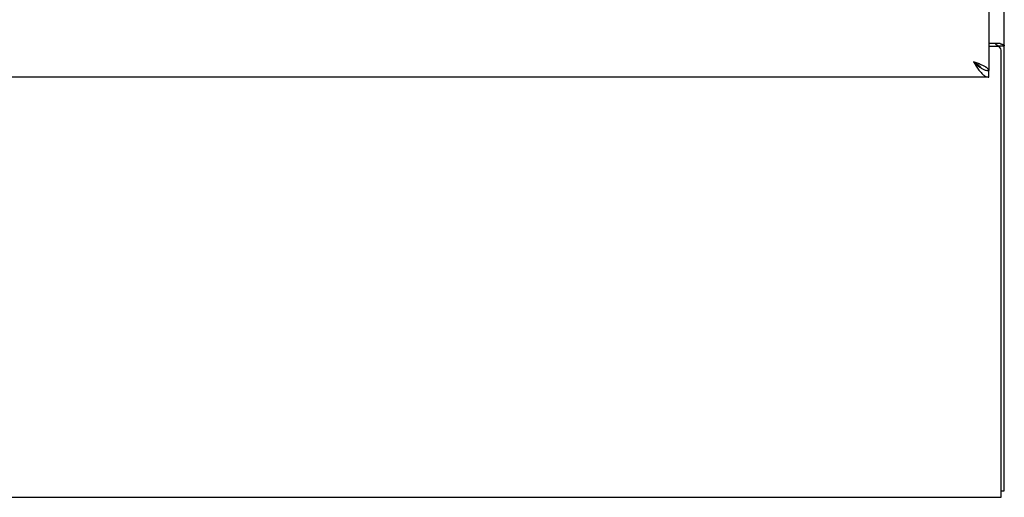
# Model space of a CAD drawing. Header units: inches. Extents: x 0 to 255, y -1 to 165.
# Tile 32 of 76: x 91.1 to 106.92, y 37.52 to 45.19. Entities that reach past the tile are written whole.
import ezdxf

# ---------------------------------------------------------------- set-up
doc = ezdxf.new("R2010")
doc.units = ezdxf.units.IN
doc.header["$LTSCALE"] = 14.034771
doc.header["$MEASUREMENT"] = 0
doc.layers.get('0').update_dxf_attribs({"linetype": 'CONTINUOUS'})
doc.layers.add('DIMENSIONS', color=7, linetype='CONTINUOUS')
doc.styles.get("Standard").update_dxf_attribs({"font": 'txt', "width": 0.8})
doc.dimstyles.new('DIMSTYLE_3', dxfattribs={"dimtxt": 1.170815, "dimasz": 1.501045, "dimexe": 0.09, "dimexo": 0.07, "dimgap": 0.039, "dimtad": 0, "dimtih": 1, "dimtoh": 1, "dimzin": 4, "dimdsep": 46, "dimtxsty": 'Standard', "dimblk": '_FILLED', "dimblk1": '_FILLED', "dimblk2": '_FILLED', "dimcen": 0.09, "dimadec": 0, "dimazin": 0, "dimtfac": 1, "dimtofl": 0, "dimtmove": 0, "dimatfit": 3, "dimldrblk": '_FILLED', "dimfxl": 0, "dimtolj": 1, "dimtzin": 4, "dimarcsym": 0})

# ---------------------------------------------------------------- blocks, each defined once
blk = doc.blocks.new('_FILLED')
at = {"color": 0, "linetype": 'ByBlock'}
blk.add_solid([(0, 0), (-1, 0.2), (-1, -0.2)], dxfattribs=at)
blk = doc.blocks.new('*D13')
at = {"layer": 'DIMENSIONS', "color": 2, "linetype": 'Continuous'}
for p, q in [((83.858, 109.31), (80.856, 109.31)), ((87.483, 109.31), (90.366, 109.31))]:
    blk.add_line(p, q, dxfattribs=at)
at = {"layer": 'DIMENSIONS', "color": 2, "linetype": 'Continuous', "xscale": 1.5010450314, "yscale": 1.5010450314, "zscale": 1.5010450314}
blk.add_blockref('_FILLED', (83.858, 109.31), dxfattribs=at)
at = {"layer": 'DIMENSIONS', "color": 2, "linetype": 'Continuous', "xscale": 1.5010450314, "yscale": 1.5010450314, "zscale": 1.5010450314, "rotation": 180}
blk.add_blockref('_FILLED', (87.483, 109.31), dxfattribs=at)
at = {"layer": 'DIMENSIONS', "color": 2, "linetype": 'Continuous', "insert": (90.951, 109.895), "char_height": 1.1708, "width": 3.74661, "attachment_point": 1, "line_spacing_factor": 0.9}
blk.add_mtext('3.63', dxfattribs=at)

msp = doc.modelspace()

# ---------------------------------------------------------------- linework, layer by layer
at = {"color": 3, "linetype": 'Continuous'}
for p, q in [((106.92, 37.621), (106.92, 127.413)), ((106.67, 124.663), (106.67, 44.371)), ((106.67, 44.81), (106.85, 44.81)), ((106.808, 44.758), (106.67, 44.758)), ((106.868, 37.517), (106.868, 44.698)), ((106.67, 44.267), (83.858, 44.267)), ((58.972, 37.517), (106.868, 37.517))]:
    msp.add_line(p, q, dxfattribs=at)
at = {"color": 7, "linetype": 'Continuous'}
for p, q in [((106.816, 44.769), (106.92, 44.769)), ((106.816, 44.769), (106.816, 44.757)), ((106.547, 44.413), (106.558, 44.406)), ((106.67, 44.267), (106.67, 44.371)), ((106.868, 37.621), (106.92, 37.621))]:
    msp.add_line(p, q, dxfattribs=at)
for points in [[(106.776, 44.81), (106.776, 44.807), (106.776, 44.805), (106.777, 44.803), (106.777, 44.801), (106.778, 44.8), (106.779, 44.798), (106.781, 44.796), (106.782, 44.795), (106.784, 44.793), (106.787, 44.791), (106.789, 44.79), (106.791, 44.789), (106.793, 44.788), (106.796, 44.786), (106.801, 44.784)], [(106.801, 44.784), (106.803, 44.782), (106.806, 44.781), (106.808, 44.78), (106.81, 44.778), (106.812, 44.777), (106.814, 44.775), (106.815, 44.774), (106.816, 44.772), (106.816, 44.77), (106.816, 44.769)], [(106.424, 44.514), (106.435, 44.503), (106.446, 44.493), (106.457, 44.483), (106.468, 44.473), (106.48, 44.464), (106.491, 44.454), (106.502, 44.445), (106.513, 44.436), (106.524, 44.428), (106.536, 44.42), (106.547, 44.413)], [(106.554, 44.408), (106.551, 44.414), (106.545, 44.421), (106.539, 44.428), (106.532, 44.435), (106.524, 44.442), (106.516, 44.449), (106.507, 44.457), (106.498, 44.464), (106.488, 44.471), (106.478, 44.478), (106.468, 44.485), (106.457, 44.492), (106.446, 44.499), (106.435, 44.506), (106.424, 44.514)], [(106.558, 44.406), (106.569, 44.399), (106.581, 44.394), (106.592, 44.388), (106.603, 44.384), (106.614, 44.38), (106.625, 44.377), (106.637, 44.374), (106.648, 44.372), (106.659, 44.371), (106.67, 44.371)]]:
    msp.add_lwpolyline(points, dxfattribs=at)
at = {"color": 3, "linetype": 'Continuous'}
for points in [[(106.85, 44.81), (106.852, 44.808), (106.855, 44.806), (106.858, 44.805), (106.861, 44.803), (106.865, 44.802), (106.868, 44.8), (106.872, 44.799), (106.877, 44.798)], [(106.877, 44.798), (106.885, 44.795), (106.889, 44.794), (106.892, 44.792), (106.896, 44.791), (106.899, 44.789), (106.902, 44.788), (106.905, 44.787), (106.908, 44.785), (106.911, 44.783), (106.913, 44.782), (106.915, 44.78), (106.917, 44.778), (106.918, 44.777), (106.919, 44.775), (106.92, 44.773), (106.92, 44.771), (106.92, 44.769)], [(106.574, 44.454), (106.561, 44.46), (106.547, 44.466), (106.533, 44.472), (106.518, 44.478), (106.503, 44.484), (106.487, 44.49), (106.472, 44.496), (106.456, 44.502), (106.424, 44.514)], [(106.424, 44.514), (106.435, 44.496), (106.446, 44.478), (106.457, 44.461), (106.468, 44.444), (106.48, 44.427), (106.491, 44.411), (106.502, 44.395), (106.513, 44.38)], [(106.67, 44.371), (106.67, 44.377), (106.668, 44.383), (106.665, 44.389), (106.662, 44.395), (106.657, 44.401), (106.651, 44.407), (106.645, 44.413), (106.637, 44.419), (106.629, 44.424), (106.619, 44.43), (106.609, 44.436), (106.598, 44.442), (106.586, 44.448), (106.574, 44.454)], [(106.513, 44.38), (106.524, 44.366), (106.536, 44.352), (106.547, 44.339), (106.558, 44.327), (106.569, 44.316), (106.581, 44.306), (106.592, 44.297), (106.603, 44.289), (106.614, 44.283), (106.625, 44.277), (106.637, 44.273), (106.648, 44.27), (106.659, 44.268), (106.67, 44.267)]]:
    msp.add_lwpolyline(points, dxfattribs=at)
msp.add_arc((106.808, 44.698), 0.06, 0, 90, dxfattribs=at)

# ---------------------------------------------------------------- dimensions: what is measured, and where the dimension line sits
at = {"layer": 'DIMENSIONS', "color": 2, "linetype": 'Continuous'}
dim = msp.add_linear_dim(base=(83.857641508, 109.310035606), p1=(87.482641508, 123.642026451), p2=(83.857641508, 44.391026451), angle=180, dimstyle='DIMSTYLE_3', dxfattribs=at)
dim.commit()
dim.dimension.update_dxf_attribs({"geometry": '*D13', "text_midpoint": (92.824499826, 109.310035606), "dimtype": 160})

doc.saveas('drawing.dxf')
